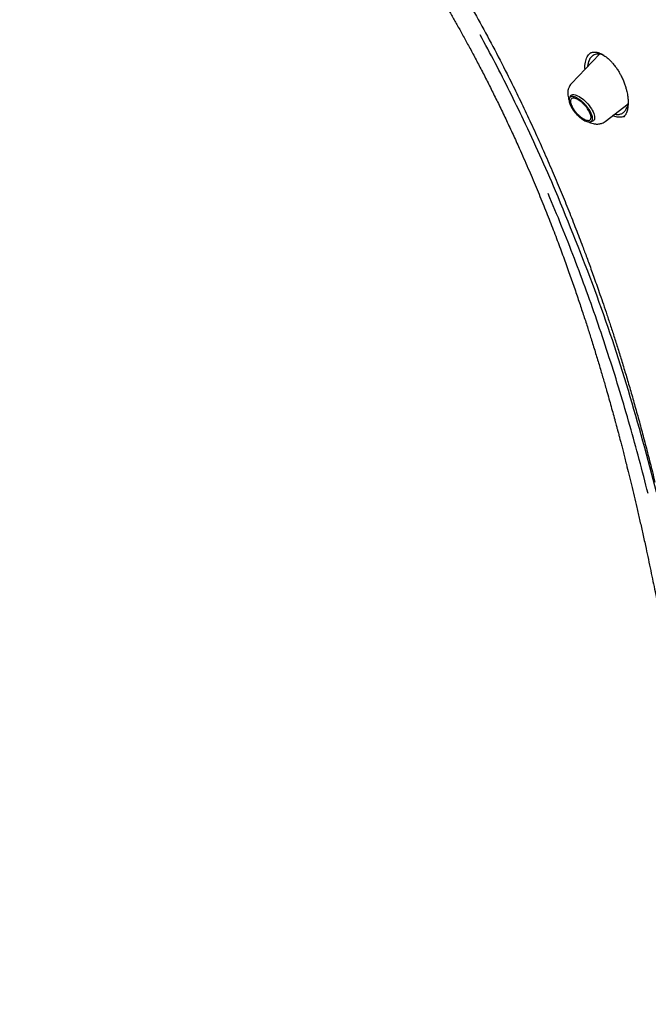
# Model space of a CAD drawing. Header units: millimetres. Extents: x 8 to 871, y 12 to 1888.
# Tile 12 of 114: x 629 to 661, y 650 to 699. Entities that reach past the tile are written whole.
import ezdxf

# ---------------------------------------------------------------- set-up
doc = ezdxf.new("R2010")
doc.units = ezdxf.units.MM

msp = doc.modelspace()

# ---------------------------------------------------------------- linework, layer by layer
at = {"color": 7, "linetype": 'Continuous', "lineweight": 30}
for p, q in [((658.21, 697.448), (656.81, 695.985)), ((657.71, 697.468), (657.762, 697.507)), ((657.716, 697.473), (657.711, 697.469)), ((658.87, 696.996), (658.898, 696.963)), ((656.758, 695.356), (656.711, 695.259)), ((658.498, 694.105), (659.633, 694.977)), ((657.765, 694.084), (657.867, 694.121))]:
    msp.add_line(p, q, dxfattribs=at)
at = {"color": 7, "linetype": 'Continuous', "lineweight": 30, "flags": 128}
for points in [[(656.758, 695.356), (656.773, 695.38), (656.803, 695.409), (656.84, 695.428), (656.884, 695.438), (656.936, 695.438), (656.993, 695.428), (657.056, 695.409), (657.123, 695.381), (657.194, 695.344)], [(657.194, 695.344), (657.267, 695.298), (657.341, 695.245), (657.415, 695.185), (657.488, 695.119), (657.56, 695.048), (657.628, 694.973), (657.692, 694.895), (657.751, 694.816), (657.805, 694.735), (657.852, 694.656), (657.892, 694.578), (657.923, 694.502), (657.947, 694.431), (657.962, 694.365), (657.968, 694.305), (657.965, 694.252), (657.953, 694.206), (657.932, 694.168), (657.903, 694.14), (657.867, 694.121)]]:
    msp.add_lwpolyline(points, dxfattribs=at)
at = {"color": 7, "linetype": 'Continuous', "lineweight": 30}
for points, knots in [([(629.354, 758.873), (629.365, 758.882), (629.454, 758.954), (629.627, 759.082), (629.873, 759.256), (630.127, 759.42), (630.387, 759.576), (630.655, 759.724), (630.93, 759.864), (631.211, 759.994), (631.499, 760.117), (631.794, 760.231), (632.096, 760.336), (632.404, 760.433), (632.719, 760.522), (633.04, 760.602), (633.368, 760.673), (633.702, 760.736), (634.042, 760.791), (634.388, 760.837), (634.741, 760.874), (635.099, 760.903), (635.464, 760.923), (635.835, 760.935), (636.211, 760.938), (636.594, 760.933), (636.982, 760.919), (637.376, 760.897), (637.775, 760.865), (638.18, 760.826), (638.59, 760.778), (639.006, 760.721), (639.427, 760.656), (639.854, 760.582), (640.285, 760.5), (640.721, 760.409), (641.163, 760.31), (641.609, 760.202), (642.06, 760.086), (642.515, 759.961), (642.976, 759.828), (643.44, 759.686), (643.909, 759.536), (644.382, 759.378), (644.86, 759.211), (645.341, 759.037), (645.826, 758.853), (646.316, 758.662), (646.809, 758.462), (647.305, 758.255), (647.805, 758.039), (648.309, 757.815), (648.815, 757.583), (649.325, 757.343), (649.839, 757.095), (650.355, 756.84), (650.873, 756.576), (651.395, 756.305), (651.919, 756.026), (652.446, 755.739), (652.975, 755.445), (653.507, 755.143), (654.041, 754.834), (654.577, 754.517), (655.114, 754.193), (655.654, 753.862), (656.195, 753.523), (656.738, 753.178), (657.282, 752.825), (657.828, 752.465), (658.375, 752.099), (658.923, 751.725), (659.472, 751.345), (660.022, 750.958), (660.573, 750.565), (661.125, 750.165), (661.677, 749.759), (662.229, 749.346), (662.782, 748.927), (663.335, 748.502), (663.888, 748.071), (664.441, 747.633), (664.994, 747.19), (665.547, 746.741), (666.099, 746.287), (666.651, 745.827), (667.202, 745.361), (667.752, 744.89), (668.301, 744.413), (668.85, 743.932), (669.397, 743.445), (669.943, 742.953), (670.488, 742.457), (671.032, 741.955), (671.573, 741.449), (672.113, 740.938), (672.652, 740.423), (673.188, 739.904), (673.723, 739.38), (674.255, 738.852), (674.785, 738.32), (675.313, 737.784), (675.838, 737.244), (676.36, 736.701), (676.88, 736.154), (677.397, 735.603), (677.912, 735.049), (678.423, 734.492), (678.931, 733.932), (679.436, 733.369), (679.937, 732.803), (680.435, 732.234), (680.93, 731.663), (681.42, 731.089), (681.907, 730.513), (682.391, 729.934), (682.87, 729.353), (683.345, 728.771), (683.816, 728.186), (684.283, 727.6), (684.745, 727.012), (685.203, 726.422), (685.656, 725.831), (686.105, 725.239), (686.548, 724.645), (686.987, 724.051), (687.421, 723.456), (687.851, 722.86), (688.274, 722.263), (688.693, 721.666), (689.106, 721.068), (689.514, 720.47), (689.917, 719.872), (690.314, 719.274), (690.705, 718.676), (691.091, 718.078), (691.47, 717.481), (691.844, 716.884), (692.212, 716.288), (692.574, 715.693), (692.93, 715.098), (693.279, 714.505), (693.622, 713.912), (693.959, 713.321), (694.29, 712.731), (694.614, 712.143), (694.931, 711.557), (695.242, 710.972), (695.546, 710.389), (695.844, 709.808), (696.134, 709.229), (696.418, 708.653), (696.695, 708.079), (696.964, 707.507), (697.227, 706.938), (697.483, 706.372), (697.731, 705.808), (697.973, 705.248), (698.207, 704.691), (698.433, 704.137), (698.653, 703.586), (698.865, 703.039), (699.069, 702.496), (699.266, 701.956), (699.456, 701.42), (699.638, 700.888), (699.812, 700.36), (699.979, 699.836), (700.138, 699.316), (700.29, 698.801), (700.433, 698.291), (700.569, 697.785), (700.697, 697.283), (700.818, 696.787), (700.93, 696.295), (701.035, 695.809), (701.132, 695.328), (701.221, 694.852), (701.302, 694.381), (701.375, 693.916), (701.441, 693.456), (701.498, 693.002), (701.548, 692.554), (701.589, 692.112), (701.623, 691.675), (701.649, 691.245), (701.666, 690.821), (701.676, 690.403), (701.678, 689.991), (701.672, 689.586), (701.658, 689.187), (701.637, 688.794), (701.607, 688.409), (701.57, 688.029), (701.524, 687.657), (701.471, 687.292), (701.41, 686.933), (701.341, 686.582), (701.265, 686.237), (701.18, 685.899), (701.088, 685.569), (700.988, 685.246), (700.88, 684.93), (700.765, 684.621), (700.642, 684.32), (700.511, 684.026), (700.372, 683.74), (700.226, 683.461), (700.072, 683.189), (699.911, 682.925), (699.741, 682.669), (699.565, 682.421), (699.38, 682.18), (699.188, 681.948), (698.992, 681.726), (698.856, 681.586), (698.79, 681.517)], [0, 0, 0, 0, 0.000696, 0.005455, 0.010214, 0.01497, 0.019723, 0.024472, 0.029218, 0.033959, 0.038696, 0.043427, 0.048154, 0.052877, 0.057594, 0.062307, 0.067016, 0.071721, 0.076422, 0.08112, 0.085815, 0.090507, 0.095196, 0.099883, 0.104569, 0.109253, 0.113935, 0.118616, 0.123296, 0.127976, 0.132655, 0.137333, 0.142011, 0.146689, 0.151366, 0.156044, 0.160722, 0.165399, 0.170077, 0.174755, 0.179433, 0.184112, 0.188791, 0.19347, 0.198149, 0.202829, 0.207509, 0.21219, 0.216871, 0.221552, 0.226234, 0.230916, 0.235599, 0.240282, 0.244965, 0.249649, 0.254333, 0.259017, 0.263702, 0.268387, 0.273072, 0.277758, 0.282443, 0.28713, 0.291816, 0.296503, 0.30119, 0.305877, 0.310565, 0.315253, 0.319941, 0.324629, 0.329318, 0.334007, 0.338695, 0.343385, 0.348074, 0.352763, 0.357453, 0.362143, 0.366833, 0.371523, 0.376213, 0.380904, 0.385594, 0.390285, 0.394976, 0.399666, 0.404357, 0.409048, 0.41374, 0.418431, 0.423122, 0.427814, 0.432505, 0.437197, 0.441888, 0.44658, 0.451272, 0.455964, 0.460656, 0.465347, 0.470039, 0.474731, 0.479423, 0.484115, 0.488807, 0.493499, 0.498191, 0.502884, 0.507576, 0.512268, 0.51696, 0.521652, 0.526344, 0.531036, 0.535728, 0.54042, 0.545111, 0.549803, 0.554495, 0.559187, 0.563879, 0.56857, 0.573262, 0.577953, 0.582645, 0.587336, 0.592027, 0.596719, 0.60141, 0.606101, 0.610791, 0.615482, 0.620173, 0.624863, 0.629554, 0.634244, 0.638934, 0.643624, 0.648314, 0.653004, 0.657693, 0.662382, 0.667072, 0.67176, 0.676449, 0.681138, 0.685826, 0.690514, 0.695202, 0.699889, 0.704577, 0.709264, 0.713951, 0.718637, 0.723323, 0.728009, 0.732695, 0.73738, 0.742065, 0.74675, 0.751434, 0.756118, 0.760802, 0.765485, 0.770168, 0.774851, 0.779533, 0.784214, 0.788896, 0.793577, 0.798257, 0.802937, 0.807617, 0.812296, 0.816975, 0.821654, 0.826332, 0.83101, 0.835688, 0.840366, 0.845043, 0.84972, 0.854397, 0.859074, 0.863751, 0.868429, 0.873106, 0.877784, 0.882462, 0.887141, 0.891821, 0.896502, 0.901184, 0.905867, 0.910553, 0.91524, 0.919929, 0.924621, 0.929316, 0.934013, 0.938715, 0.94342, 0.948129, 0.952842, 0.95756, 0.962283, 0.96701, 0.971742, 0.976479, 0.981221, 0.985967, 0.990717, 0.99547, 1, 1, 1, 1]), ([(641.103, 713.255), (641.327, 712.973), (641.764, 712.422), (642.406, 711.608), (643.019, 710.826), (643.603, 710.073), (644.157, 709.35), (644.681, 708.658), (645.163, 708.012), (645.604, 707.413), (646.007, 706.858), (646.386, 706.33), (646.74, 705.828), (647.072, 705.354), (647.392, 704.888), (647.701, 704.435), (647.995, 703.996), (648.261, 703.594), (648.499, 703.228), (648.711, 702.901), (648.897, 702.61), (649.057, 702.359), (649.191, 702.145), (649.295, 701.98), (649.37, 701.859), (649.422, 701.775), (649.461, 701.713), (649.492, 701.664), (649.525, 701.609), (649.579, 701.521), (649.657, 701.395), (649.754, 701.236), (649.86, 701.063), (649.97, 700.88), (650.087, 700.686), (650.234, 700.44), (650.413, 700.137), (650.626, 699.772), (650.861, 699.364), (651.118, 698.911), (651.399, 698.409), (651.691, 697.877), (651.994, 697.313), (652.307, 696.717), (652.623, 696.102), (652.941, 695.468), (653.26, 694.818), (653.584, 694.143), (653.904, 693.457), (654.262, 692.669), (654.648, 691.795), (655.054, 690.841), (655.431, 689.921), (655.781, 689.038), (656.107, 688.19), (656.408, 687.379), (656.686, 686.605), (656.944, 685.869), (657.181, 685.172), (657.4, 684.513), (657.602, 683.892), (657.799, 683.272), (657.993, 682.647), (658.184, 682.014), (658.365, 681.405), (658.519, 680.872), (658.65, 680.41), (658.761, 680.016), (658.866, 679.635), (658.948, 679.337), (659.005, 679.124), (659.039, 678.997), (659.067, 678.892), (659.09, 678.807), (659.112, 678.726), (659.136, 678.634), (659.17, 678.507), (659.214, 678.34), (659.269, 678.13), (659.332, 677.887), (659.401, 677.621), (659.473, 677.339), (659.563, 676.981), (659.672, 676.542), (659.801, 676.014), (659.934, 675.461), (660.07, 674.884), (660.208, 674.283), (660.351, 673.651), (660.487, 673.037), (660.614, 672.447), (660.731, 671.896), (660.843, 671.356), (660.948, 670.842), (661.044, 670.359), (661.132, 669.909), (661.212, 669.494), (661.284, 669.114), (661.347, 668.77), (661.404, 668.461), (661.45, 668.203), (661.487, 667.991), (661.517, 667.821), (661.544, 667.664), (661.569, 667.522), (661.593, 667.383), (661.616, 667.244), (661.642, 667.089), (661.673, 666.908), (661.708, 666.695), (661.747, 666.452), (661.79, 666.186), (661.833, 665.909), (661.876, 665.628), (661.919, 665.344), (661.962, 665.056), (662.003, 664.766), (662.045, 664.473), (662.084, 664.189), (662.119, 663.93), (662.148, 663.709), (662.171, 663.531), (662.188, 663.398), (662.2, 663.3), (662.209, 663.226), (662.218, 663.159), (662.226, 663.092), (662.235, 663.019), (662.247, 662.92), (662.264, 662.783), (662.285, 662.604), (662.31, 662.389), (662.339, 662.138), (662.37, 661.852), (662.405, 661.531), (662.442, 661.176), (662.481, 660.785), (662.522, 660.361), (662.564, 659.902), (662.607, 659.41), (662.65, 658.893), (662.692, 658.352), (662.733, 657.788), (662.773, 657.195), (662.812, 656.573), (662.849, 655.924), (662.886, 655.246), (662.923, 654.516), (662.959, 653.731), (662.995, 652.89), (663.03, 652.016), (663.064, 651.107), (663.087, 650.49), (663.099, 650.175)], [0, 0, 0, 0, 0.015129, 0.029666, 0.04361, 0.05696, 0.069717, 0.081882, 0.093455, 0.103543, 0.113132, 0.122221, 0.130811, 0.138902, 0.146494, 0.154518, 0.1619, 0.168639, 0.174736, 0.18019, 0.185001, 0.189169, 0.192694, 0.195575, 0.197314, 0.198691, 0.199707, 0.200364, 0.201142, 0.202385, 0.204693, 0.207358, 0.210185, 0.213174, 0.216326, 0.219641, 0.225174, 0.23107, 0.237321, 0.244884, 0.252909, 0.261396, 0.270344, 0.279755, 0.289627, 0.299358, 0.309499, 0.320052, 0.330813, 0.341327, 0.356484, 0.371056, 0.385043, 0.398444, 0.411262, 0.423494, 0.435139, 0.446196, 0.456667, 0.466554, 0.475857, 0.484593, 0.49446, 0.503959, 0.513089, 0.521846, 0.527966, 0.533885, 0.539602, 0.545112, 0.54733, 0.549227, 0.550804, 0.552061, 0.55309, 0.554445, 0.556219, 0.558817, 0.561982, 0.565705, 0.569743, 0.573989, 0.578442, 0.585859, 0.593789, 0.602235, 0.610784, 0.619816, 0.629333, 0.639334, 0.64753, 0.656011, 0.664255, 0.671983, 0.679337, 0.686156, 0.692441, 0.69819, 0.703405, 0.708084, 0.712229, 0.715137, 0.717709, 0.71995, 0.722216, 0.724151, 0.726222, 0.728483, 0.731177, 0.734401, 0.738107, 0.742224, 0.74643, 0.750687, 0.754993, 0.759349, 0.763756, 0.768212, 0.772687, 0.77669, 0.780049, 0.782764, 0.784836, 0.78617, 0.787223, 0.788249, 0.789247, 0.790277, 0.791611, 0.793831, 0.796612, 0.799955, 0.803859, 0.808324, 0.81335, 0.818938, 0.825087, 0.831797, 0.839069, 0.846903, 0.855299, 0.863888, 0.872995, 0.88262, 0.892763, 0.903424, 0.914602, 0.9263, 0.939769, 0.953871, 0.968607, 0.983982, 1, 1, 1, 1]), ([(642.945, 712.542), (643.032, 712.43), (643.297, 712.089), (643.734, 711.531), (644.247, 710.876), (644.733, 710.253), (645.192, 709.661), (645.612, 709.113), (645.994, 708.608), (646.341, 708.145), (646.666, 707.708), (646.967, 707.296), (647.247, 706.91), (647.505, 706.551), (647.742, 706.216), (647.966, 705.898), (648.183, 705.587), (648.398, 705.274), (648.614, 704.959), (648.926, 704.496), (649.334, 703.881), (649.94, 702.943), (650.64, 701.82), (651.421, 700.509), (652.178, 699.179), (652.908, 697.834), (653.544, 696.605), (654.095, 695.496), (654.568, 694.511), (655.028, 693.52), (655.474, 692.526), (655.9, 691.544), (656.302, 690.588), (656.678, 689.664), (657.031, 688.768), (657.292, 688.089), (657.471, 687.612), (657.579, 687.32), (657.695, 687.005), (657.82, 686.664), (657.952, 686.297), (658.091, 685.904), (658.243, 685.47), (658.407, 684.993), (658.583, 684.47), (658.767, 683.916), (658.956, 683.33), (659.152, 682.712), (659.353, 682.063), (659.558, 681.381), (659.768, 680.668), (659.98, 679.922), (660.195, 679.149), (660.411, 678.348), (660.626, 677.521), (660.814, 676.784), (660.926, 676.323), (660.968, 676.149)], [0, 0, 0, 0, 0.010456, 0.031789, 0.052113, 0.071422, 0.089711, 0.106982, 0.121927, 0.13603, 0.149296, 0.161728, 0.173329, 0.184101, 0.194044, 0.203293, 0.212497, 0.221741, 0.231027, 0.240356, 0.262517, 0.28492, 0.321806, 0.359037, 0.396246, 0.433452, 0.470676, 0.497222, 0.523792, 0.550384, 0.576993, 0.603372, 0.628487, 0.652784, 0.676256, 0.698897, 0.705986, 0.713515, 0.721704, 0.730555, 0.740066, 0.750237, 0.761069, 0.773747, 0.787223, 0.801495, 0.816562, 0.832422, 0.849076, 0.866523, 0.884762, 0.903794, 0.923624, 0.943879, 0.964913, 0.986734, 1, 1, 1, 1]), ([(654.432, 694.178), (654.202, 694.653), (653.743, 695.603), (653.024, 697.013), (652.523, 697.942), (652.272, 698.406)], [0, 0, 0, 0, 0.333391, 0.666685, 1, 1, 1, 1]), ([(657.49, 696.696), (657.488, 696.732), (657.482, 696.829), (657.493, 696.972), (657.52, 697.124), (657.564, 697.259), (657.626, 697.373), (657.693, 697.459), (657.746, 697.495), (657.768, 697.51)], [0, 0, 0, 0, 0.095357, 0.25511, 0.415, 0.574806, 0.734357, 0.893649, 1, 1, 1, 1]), ([(658.436, 697.382), (658.426, 697.387), (658.383, 697.408), (658.308, 697.431), (658.204, 697.453), (658.097, 697.455), (657.989, 697.435), (657.897, 697.393), (657.822, 697.335), (657.761, 697.268), (657.709, 697.185), (657.673, 697.1), (657.648, 697.018), (657.631, 696.942), (657.62, 696.879), (657.618, 696.839), (657.617, 696.828)], [0, 0, 0, 0, 0.022709, 0.100412, 0.177799, 0.275217, 0.375894, 0.479892, 0.56013, 0.642284, 0.726369, 0.812398, 0.865495, 0.921309, 0.979835, 1, 1, 1, 1]), ([(657.758, 697.506), (657.783, 697.518), (657.828, 697.542), (657.901, 697.555), (657.964, 697.557), (658.016, 697.552), (658.058, 697.546), (658.093, 697.538), (658.126, 697.529), (658.159, 697.519), (658.196, 697.507), (658.243, 697.488), (658.305, 697.46), (658.385, 697.417), (658.482, 697.354), (658.582, 697.279), (658.681, 697.194), (658.774, 697.103), (658.838, 697.032), (658.871, 696.995)], [0, 0, 0, 0, 0.10089, 0.185435, 0.25423, 0.30748, 0.345246, 0.375958, 0.4058, 0.434775, 0.463483, 0.501378, 0.551788, 0.614833, 0.690707, 0.779725, 0.846658, 0.919948, 1, 1, 1, 1]), ([(658.898, 696.963), (658.94, 696.91), (659.022, 696.807), (659.132, 696.643), (659.228, 696.48), (659.319, 696.305), (659.402, 696.12), (659.474, 695.931), (659.528, 695.757), (659.568, 695.601), (659.596, 695.464), (659.614, 695.345), (659.625, 695.244), (659.631, 695.158), (659.634, 695.073), (659.634, 694.991), (659.63, 694.909), (659.623, 694.824), (659.609, 694.728), (659.585, 694.624), (659.556, 694.54), (659.526, 694.473), (659.496, 694.419), (659.456, 694.361), (659.422, 694.329), (659.404, 694.311)], [0, 0, 0, 0, 0.0603135, 0.1175058, 0.1716669, 0.2228438, 0.2864701, 0.344899, 0.3981853, 0.4463858, 0.4895159, 0.5275356, 0.5604186, 0.5887702, 0.6143691, 0.6478206, 0.6753703, 0.7056022, 0.7458516, 0.7932346, 0.8440794, 0.871281, 0.9056532, 0.9486327, 1, 1, 1, 1]), ([(656.81, 695.985), (656.785, 695.956), (656.739, 695.903), (656.694, 695.818), (656.666, 695.748), (656.646, 695.676), (656.632, 695.599), (656.628, 695.504), (656.634, 695.4), (656.657, 695.287), (656.679, 695.209), (656.693, 695.172), (656.695, 695.169)], [0, 0, 0, 0, 0.1307, 0.237897, 0.321737, 0.383328, 0.489159, 0.588497, 0.722407, 0.861823, 0.988224, 1, 1, 1, 1]), ([(658.973, 694.47), (658.997, 694.464), (659.054, 694.45), (659.139, 694.447), (659.225, 694.458), (659.303, 694.484), (659.373, 694.522), (659.437, 694.575), (659.494, 694.642), (659.545, 694.724), (659.581, 694.806), (659.606, 694.883), (659.622, 694.947), (659.63, 694.992), (659.634, 695.013)], [0, 0, 0, 0, 0.071269, 0.169905, 0.268057, 0.357096, 0.447374, 0.539684, 0.634101, 0.730696, 0.829536, 0.88746, 0.948928, 1, 1, 1, 1]), ([(656.023, 690.652), (655.767, 691.243), (655.255, 692.426), (654.706, 693.594), (654.432, 694.178)], [0, 0, 0, 0, 0.499473, 1, 1, 1, 1]), ([(659.469, 694.383), (659.423, 694.358), (659.325, 694.305), (659.139, 694.305), (658.984, 694.336), (658.894, 694.387), (658.878, 694.396)], [0, 0, 0, 0, 0.280131, 0.604889, 0.929415, 1, 1, 1, 1]), ([(657.675, 694.077), (657.706, 694.063), (657.779, 694.029), (657.89, 693.995), (657.997, 693.975), (658.091, 693.97), (658.166, 693.974), (658.238, 693.985), (658.312, 694.004), (658.404, 694.04), (658.465, 694.082), (658.498, 694.105)], [0, 0, 0, 0, 0.115936, 0.272275, 0.411818, 0.508704, 0.609509, 0.668536, 0.752592, 0.863006, 1, 1, 1, 1]), ([(660.627, 675.586), (660.483, 676.152), (660.194, 677.284), (659.726, 678.977), (659.23, 680.663), (658.704, 682.343), (658.152, 684.006), (657.573, 685.652), (656.966, 687.28), (656.332, 688.901), (655.883, 689.973), (655.659, 690.509)], [0, 0, 0, 0, 0.112178, 0.224231, 0.336192, 0.448096, 0.559977, 0.669874, 0.779819, 0.889848, 1, 1, 1, 1]), ([(661.054, 675.65), (660.603, 677.342), (659.703, 680.721), (658.026, 685.739), (656.691, 689.014), (656.023, 690.652)], [0, 0, 0, 0, 0.333731, 0.666746, 1, 1, 1, 1])]:
    msp.add_open_spline(points, degree=3, knots=knots, dxfattribs=at)
for points in [[(657.843, 694.38), (657.851, 694.346), (657.866, 694.277), (657.861, 694.194), (657.835, 694.13), (657.787, 694.088), (657.72, 694.07), (657.636, 694.077), (657.537, 694.107), (657.429, 694.161), (657.315, 694.235), (657.2, 694.328), (657.087, 694.435), (656.982, 694.553), (656.888, 694.677), (656.809, 694.801), (656.748, 694.922), (656.708, 695.035), (656.689, 695.135), (656.693, 695.219), (656.719, 695.283), (656.767, 695.325), (656.834, 695.343), (656.919, 695.336), (657.017, 695.306), (657.125, 695.252), (657.239, 695.178), (657.354, 695.085), (657.467, 694.978), (657.572, 694.86), (657.666, 694.736), (657.745, 694.612), (657.807, 694.49), (657.831, 694.417), (657.843, 694.38)], [(657.409, 694.232), (657.377, 694.253), (657.311, 694.293), (657.209, 694.376), (657.111, 694.469), (657.019, 694.572), (656.937, 694.68), (656.868, 694.789), (656.815, 694.895), (656.779, 694.994), (656.763, 695.082), (656.766, 695.155), (656.789, 695.211), (656.831, 695.248), (656.89, 695.263), (656.964, 695.258), (657.049, 695.231), (657.144, 695.184), (657.244, 695.119), (657.345, 695.038), (657.443, 694.944), (657.535, 694.841), (657.617, 694.733), (657.686, 694.624), (657.74, 694.518), (657.775, 694.419), (657.792, 694.331), (657.788, 694.258), (657.765, 694.202), (657.724, 694.166), (657.665, 694.15), (657.591, 694.156), (657.505, 694.181), (657.441, 694.215), (657.409, 694.232)]]:
    msp.add_open_spline(points, degree=3, dxfattribs=at)

doc.saveas('drawing.dxf')
